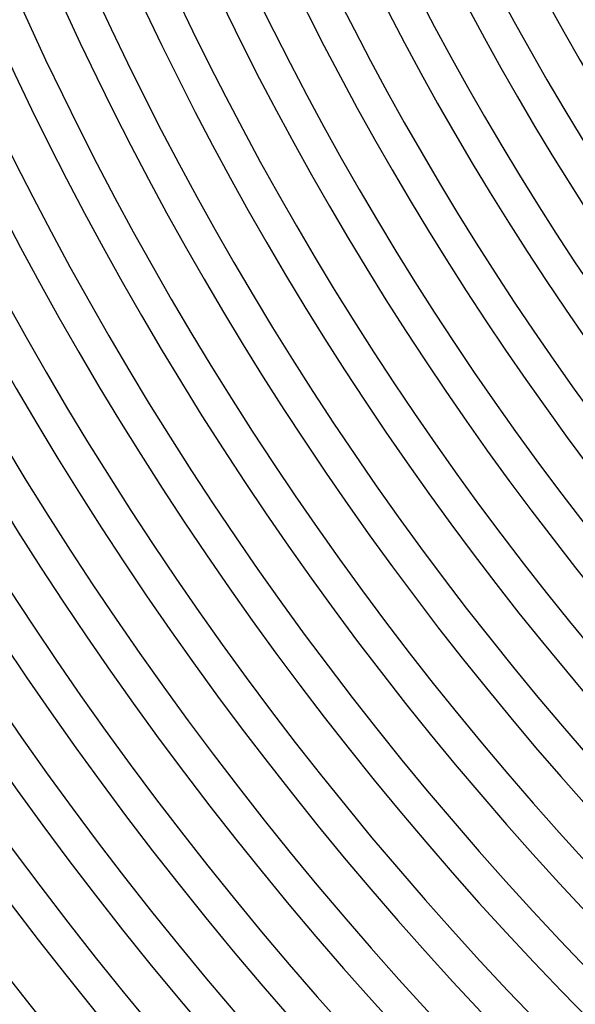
# Model space of a CAD drawing. Header units: millimetres. Extents: x -485 to 485, y -485 to 485.
# Tile 7 of 110: x -343 to -277, y -271 to -156. Entities that reach past the tile are written whole.
import ezdxf

# ---------------------------------------------------------------- set-up
doc = ezdxf.new("R2010")
doc.units = ezdxf.units.MM
doc.layers.add('THICK', color=7, linetype='Continuous')

msp = doc.modelspace()

# ---------------------------------------------------------------- linework, layer by layer
at = {"layer": 'THICK'}
for radius, start, end in [(440, 180.2604, 224.7396), (436, 180.242, 224.758), (430.5, 180.2662, 224.7338), (426.5, 180.1688, 224.8311), (422, 180.2716, 224.7284), (418, 180.1875, 224.8125), (413.5, 180.2771, 224.7229), (409.5, 180.2049, 224.7951), (405, 180.283, 224.717), (401, 180.2213, 224.7787), (396.5, 180.289, 224.711), (392.5, 180.237, 224.7631), (388, 180.2953, 224.7047), (384, 180.252, 224.748), (379.5, 180.3019, 224.698), (375.5, 180.2665, 224.7335), (371, 180.3089, 224.6911), (367, 180.2806, 224.7195), (362.5, 180.3161, 224.6839), (358.5, 180.2943, 224.7058), (354, 180.3237, 224.6763), (350, 180.3077, 224.6923), (345.5, 180.3317, 224.6683), (341.5, 180.3208, 224.6792), (337, 180.34, 224.66), (333, 180.3336, 224.6664), (328.5, 180.3489, 224.6512), (324.5, 180.3462, 224.6538), (320, 180.3581, 224.6419), (316, 180.3586, 224.6414), (311.5, 180.3679, 224.6321), (307.5, 180.3708, 224.6292), (303, 180.3782, 224.6218), (299, 180.3827, 224.6172), (294.5, 180.3891, 224.6109), (290.5, 180.3945, 224.6055), (286, 180.4006, 224.5993), (282, 180.4064, 224.5936)]:
    msp.add_arc((0, 0), radius, start, end, dxfattribs=at)

doc.saveas('drawing.dxf')
